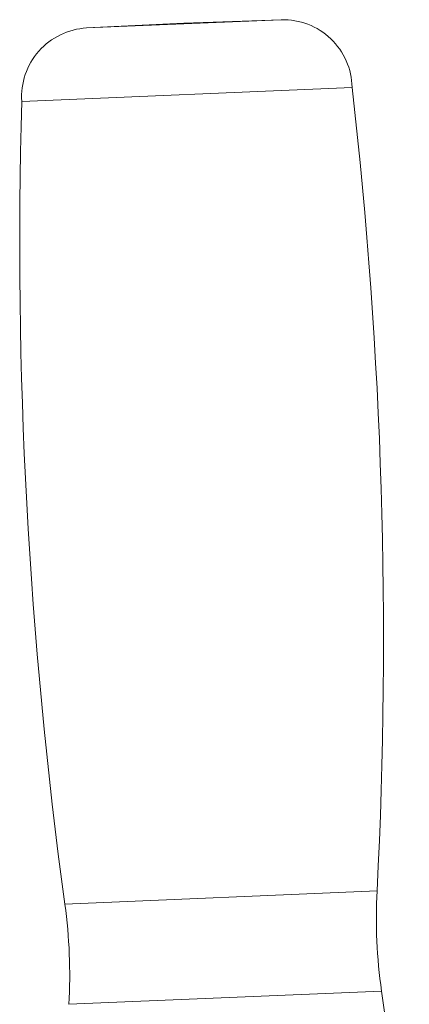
# Model space of a CAD drawing. Header units: millimetres. Extents: x -48 to 1376, y -71 to 1988.
# Tile 4 of 10: x 692 to 730, y 602 to 697. Entities that reach past the tile are written whole.
import ezdxf

# ---------------------------------------------------------------- set-up
doc = ezdxf.new("R2010")
doc.units = ezdxf.units.MM
doc.header["$MEASUREMENT"] = 0
doc.layers.add('sichtbar', color=7, linetype='Continuous', true_color=0xffffff)
doc.layers.add('Tangente', color=7, linetype='Continuous', true_color=0xffffff)

msp = doc.modelspace()

# ---------------------------------------------------------------- linework, layer by layer
at = {"layer": 'sichtbar', "color": 1, "linetype": 'Continuous', "lineweight": 5, "true_color": 0xff0000}
for p, q in [((698.646, 695.833), (708.007, 696.305)), ((708.007, 696.305), (717.374, 696.626)), ((692.401, 688.762), (724.195, 690.109)), ((727.033, 603.066), (729.698, 584.423))]:
    msp.add_line(p, q, dxfattribs=at)
for centre, radius, start, end in [((717.551, 689.984), 6.645, 1.08019, 91.53254), ((699.031, 689.199), 6.645, 93.31999, 183.77234), ((257.004, 636.88), 470.214, 357.05365, 6.49989), ((1162.42, 675.244), 470.214, 178.35264, 187.79888), ((776.53, 610.141), 50, 177.05365, 188.1347), ((647.018, 604.653), 50, 356.71784, 7.79888)]:
    msp.add_arc(centre, radius, start, end, dxfattribs=at)
at = {"layer": 'Tangente', "color": 6, "linetype": 'Continuous', "lineweight": 5, "true_color": 0xff00ff}
for p, q in [((698.646, 695.833), (717.374, 696.626)), ((696.556, 611.438), (726.596, 612.711)), ((696.936, 601.791), (727.033, 603.066))]:
    msp.add_line(p, q, dxfattribs=at)

doc.saveas('drawing.dxf')
